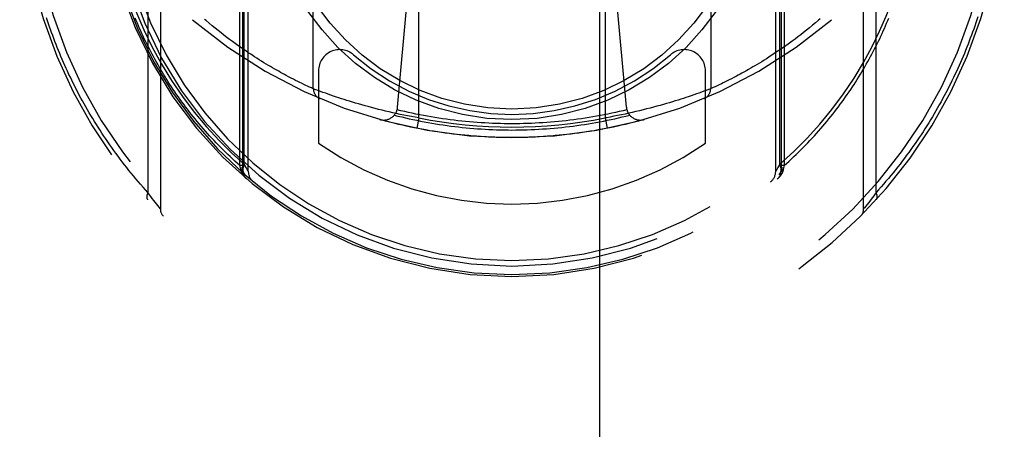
# Model space of a CAD drawing. Header units: inches. Extents: x 0 to 200, y 0 to 129.
# Tile 45 of 82: x 58.369 to 59.769, y 87.872 to 88.454. Entities that reach past the tile are written whole.
import ezdxf

# ---------------------------------------------------------------- set-up
doc = ezdxf.new("R2010")
doc.units = ezdxf.units.IN
doc.header["$LTSCALE"] = 11
doc.header["$MEASUREMENT"] = 0
doc.linetypes.add('HIDDEN', pattern=[0.2, 0.1, -0.1])
doc.layers.add('LEFT_DOOR_ASSEMBLY', color=7, linetype='CONTINUOUS')

msp = doc.modelspace()

# ---------------------------------------------------------------- linework, layer by layer
at = {"layer": 'LEFT_DOOR_ASSEMBLY', "color": 8, "linetype": 'HIDDEN'}
for p, q in [((58.9439, 91.8131), (58.9439, 65.8112)), ((59.1939, 65.8112), (59.1939, 91.8131)), ((58.682, 88.2467), (58.682, 89.2802)), ((59.4558, 89.2802), (59.4558, 88.2467)), ((58.6864, 88.2391), (58.6864, 89.2553)), ((59.4514, 89.2553), (59.4514, 88.2391)), ((58.6939, 88.239), (58.6939, 89.242)), ((59.4439, 88.239), (59.4439, 89.242)), ((58.6881, 88.2488), (58.6881, 89.2348)), ((59.4498, 88.2489), (59.4498, 89.2346)), ((58.5689, 89.1528), (58.5689, 88.1853)), ((59.5689, 88.1853), (59.5689, 89.1528)), ((58.5513, 89.1297), (58.5513, 88.2084)), ((59.5865, 88.2084), (59.5865, 89.1297)), ((58.9364, 88.3145), (58.9364, 89.0286)), ((59.2014, 89.0286), (59.2014, 88.3145)), ((58.7864, 88.3559), (58.7864, 88.9872)), ((59.3514, 88.9872), (59.3514, 88.3559)), ((58.9062, 88.3298), (58.9364, 88.6691)), ((59.2316, 88.3298), (59.2014, 88.6691)), ((59.5047, 88.4533), (59.5003, 88.4496)), ((58.6425, 88.4454), (58.6382, 88.449)), ((58.6468, 88.4419), (58.6425, 88.4454)), ((58.651, 88.4386), (58.6468, 88.4419)), ((58.6552, 88.4353), (58.651, 88.4386)), ((59.4876, 88.4392), (59.4835, 88.4359)), ((59.4918, 88.4426), (59.4876, 88.4392)), ((59.4961, 88.4461), (59.4918, 88.4426)), ((59.5003, 88.4496), (59.4961, 88.4461)), ((58.6593, 88.4321), (58.6552, 88.4353)), ((58.6633, 88.429), (58.6593, 88.4321)), ((58.6673, 88.426), (58.6633, 88.429)), ((58.6713, 88.4231), (58.6673, 88.426)), ((59.4713, 88.4266), (59.4673, 88.4237)), ((59.4753, 88.4296), (59.4713, 88.4266)), ((59.4794, 88.4327), (59.4753, 88.4296)), ((59.4835, 88.4359), (59.4794, 88.4327)), ((58.6752, 88.4202), (58.6713, 88.4231)), ((58.6791, 88.4175), (58.6752, 88.4202)), ((58.6829, 88.4148), (58.6791, 88.4175)), ((58.6866, 88.4122), (58.6829, 88.4148)), ((58.6903, 88.4097), (58.6866, 88.4122)), ((59.4483, 88.4102), (59.4447, 88.4077)), ((59.452, 88.4127), (59.4483, 88.4102)), ((59.4558, 88.4154), (59.452, 88.4127)), ((59.4596, 88.4181), (59.4558, 88.4154)), ((59.4634, 88.4208), (59.4596, 88.4181)), ((59.4673, 88.4237), (59.4634, 88.4208)), ((58.6939, 88.4072), (58.6903, 88.4097)), ((58.6975, 88.4049), (58.6939, 88.4072)), ((58.701, 88.4025), (58.6975, 88.4049)), ((58.7096, 88.3971), (58.7062, 88.3992)), ((58.7129, 88.395), (58.7096, 88.3971)), ((59.4273, 88.3965), (59.424, 88.3944)), ((59.4306, 88.3986), (59.4273, 88.3965)), ((59.434, 88.4008), (59.4306, 88.3986)), ((59.4375, 88.403), (59.434, 88.4008)), ((59.4411, 88.4054), (59.4375, 88.403)), ((59.4447, 88.4077), (59.4411, 88.4054)), ((58.7162, 88.393), (58.7129, 88.395)), ((58.7193, 88.3911), (58.7162, 88.393)), ((58.7225, 88.3892), (58.7193, 88.3911)), ((58.7255, 88.3874), (58.7225, 88.3892)), ((58.7285, 88.3856), (58.7255, 88.3874)), ((58.7315, 88.384), (58.7285, 88.3856)), ((58.7344, 88.3823), (58.7315, 88.384)), ((58.7372, 88.3807), (58.7344, 88.3823)), ((59.4084, 88.3851), (59.4054, 88.3834)), ((59.4114, 88.3869), (59.4084, 88.3851)), ((59.4144, 88.3887), (59.4114, 88.3869)), ((59.4175, 88.3905), (59.4144, 88.3887)), ((59.4207, 88.3924), (59.4175, 88.3905)), ((59.424, 88.3944), (59.4207, 88.3924)), ((58.7399, 88.3792), (58.7372, 88.3807)), ((58.7426, 88.3777), (58.7399, 88.3792)), ((58.7452, 88.3763), (58.7426, 88.3777)), ((58.7477, 88.375), (58.7452, 88.3763)), ((58.7513, 88.373), (58.7477, 88.375)), ((58.7548, 88.3712), (58.7513, 88.373)), ((58.7582, 88.3695), (58.7548, 88.3712)), ((58.7613, 88.3679), (58.7582, 88.3695)), ((58.7939, 88.3815), (58.7939, 88.2786)), ((59.3439, 88.2786), (59.3439, 88.3815)), ((59.3779, 88.3686), (59.3748, 88.367)), ((59.3811, 88.3702), (59.3779, 88.3686)), ((59.3845, 88.372), (59.3811, 88.3702)), ((59.3881, 88.3739), (59.3845, 88.372)), ((59.3906, 88.3752), (59.3881, 88.3739)), ((59.3931, 88.3766), (59.3906, 88.3752)), ((59.3957, 88.378), (59.3931, 88.3766)), ((59.3984, 88.3795), (59.3957, 88.378)), ((59.4012, 88.381), (59.3984, 88.3795)), ((58.7643, 88.3664), (58.7613, 88.3679)), ((58.7671, 88.365), (58.7643, 88.3664)), ((58.7697, 88.3638), (58.7671, 88.365)), ((58.7729, 88.3622), (58.7697, 88.3638)), ((58.7758, 88.3608), (58.7729, 88.3622)), ((58.7783, 88.3596), (58.7758, 88.3608)), ((58.781, 88.3584), (58.7783, 88.3596)), ((58.7839, 88.3571), (58.781, 88.3584)), ((58.7864, 88.3559), (58.7839, 88.3571)), ((58.7898, 88.3546), (58.7864, 88.3559)), ((58.7933, 88.3533), (58.7898, 88.3546)), ((59.3483, 88.3548), (59.345, 88.3535)), ((59.3514, 88.3559), (59.3483, 88.3548)), ((59.3551, 88.3576), (59.3523, 88.3564)), ((59.3579, 88.3589), (59.3551, 88.3576)), ((59.3608, 88.3603), (59.3579, 88.3589)), ((59.3636, 88.3616), (59.3608, 88.3603)), ((59.3667, 88.363), (59.3636, 88.3616)), ((59.3692, 88.3643), (59.3667, 88.363)), ((59.3719, 88.3656), (59.3692, 88.3643)), ((59.3748, 88.367), (59.3719, 88.3656)), ((58.7968, 88.3521), (58.7933, 88.3533)), ((58.8001, 88.3508), (58.7968, 88.3521)), ((58.804, 88.3495), (58.8001, 88.3508)), ((58.8074, 88.3482), (58.804, 88.3495)), ((58.8112, 88.347), (58.8074, 88.3482)), ((58.8152, 88.3456), (58.8112, 88.347)), ((58.8195, 88.3441), (58.8152, 88.3456)), ((58.8229, 88.343), (58.8195, 88.3441)), ((58.8265, 88.3418), (58.8229, 88.343)), ((58.8302, 88.3407), (58.8265, 88.3418)), ((58.834, 88.3394), (58.8302, 88.3407)), ((59.3089, 88.3411), (59.3051, 88.3398)), ((59.3126, 88.3422), (59.3089, 88.3411)), ((59.3161, 88.3434), (59.3126, 88.3422)), ((59.3194, 88.3445), (59.3161, 88.3434)), ((59.3237, 88.3459), (59.3194, 88.3445)), ((59.3276, 88.3473), (59.3237, 88.3459)), ((59.3313, 88.3486), (59.3276, 88.3473)), ((59.3346, 88.3497), (59.3313, 88.3486)), ((59.3384, 88.3511), (59.3346, 88.3497)), ((59.3417, 88.3523), (59.3384, 88.3511)), ((59.345, 88.3535), (59.3417, 88.3523)), ((58.838, 88.3382), (58.834, 88.3394)), ((58.8422, 88.3369), (58.838, 88.3382)), ((58.8464, 88.3357), (58.8422, 88.3369)), ((58.8508, 88.3344), (58.8464, 88.3357)), ((58.8553, 88.3331), (58.8508, 88.3344)), ((58.8599, 88.3318), (58.8553, 88.3331)), ((58.8645, 88.3305), (58.8599, 88.3318)), ((58.8693, 88.3293), (58.8645, 88.3305)), ((58.8742, 88.328), (58.8693, 88.3293)), ((58.8791, 88.3267), (58.8742, 88.328)), ((58.8841, 88.3255), (58.8791, 88.3267)), ((59.2603, 88.3272), (59.2554, 88.3259)), ((59.2653, 88.3284), (59.2603, 88.3272)), ((59.2701, 88.3297), (59.2653, 88.3284)), ((59.2748, 88.331), (59.2701, 88.3297)), ((59.2795, 88.3323), (59.2748, 88.331)), ((59.2841, 88.3335), (59.2795, 88.3323)), ((59.2885, 88.3348), (59.2841, 88.3335)), ((59.2928, 88.3361), (59.2885, 88.3348)), ((59.2971, 88.3374), (59.2928, 88.3361)), ((59.3011, 88.3386), (59.2971, 88.3374)), ((59.3051, 88.3398), (59.3011, 88.3386)), ((58.8892, 88.3243), (58.8841, 88.3255)), ((58.8943, 88.3231), (58.8892, 88.3243)), ((58.8995, 88.3219), (58.8943, 88.3231)), ((58.9047, 88.3207), (58.8995, 88.3219)), ((58.91, 88.3196), (58.9047, 88.3207)), ((58.9152, 88.3185), (58.91, 88.3196)), ((58.9205, 88.3175), (58.9152, 88.3185)), ((58.9258, 88.3164), (58.9205, 88.3175)), ((58.9311, 88.3154), (58.9258, 88.3164)), ((58.9364, 88.3145), (58.9311, 88.3154)), ((58.9364, 88.3145), (58.9335, 88.2998)), ((59.2014, 88.3145), (59.2043, 88.2998)), ((59.2138, 88.3168), (59.2085, 88.3158)), ((59.2191, 88.3178), (59.2138, 88.3168)), ((59.2244, 88.3189), (59.2191, 88.3178)), ((59.2296, 88.32), (59.2244, 88.3189)), ((59.2348, 88.3211), (59.2296, 88.32)), ((59.24, 88.3223), (59.2348, 88.3211)), ((59.2452, 88.3235), (59.24, 88.3223)), ((59.2503, 88.3247), (59.2452, 88.3235)), ((59.2554, 88.3259), (59.2503, 88.3247)), ((58.683, 88.2429), (58.682, 88.2467)), ((58.6864, 88.2467), (58.682, 88.2467)), ((58.6832, 88.241), (58.683, 88.2429)), ((58.6864, 88.2429), (58.683, 88.2429)), ((58.6907, 88.2443), (58.6881, 88.2488)), ((58.6925, 88.2412), (58.6907, 88.2443)), ((59.4471, 88.2443), (59.4453, 88.2412)), ((59.4498, 88.2488), (59.4471, 88.2443)), ((59.4558, 88.2467), (59.4514, 88.2467)), ((59.4548, 88.2429), (59.4514, 88.2429)), ((59.4548, 88.2429), (59.4546, 88.241)), ((59.4558, 88.2467), (59.4548, 88.2429)), ((58.6834, 88.2403), (58.6832, 88.241)), ((58.6864, 88.2391), (58.6864, 88.2392)), ((58.6936, 88.2395), (58.6925, 88.2412)), ((59.4514, 88.2392), (59.4514, 88.2391)), ((59.4546, 88.241), (59.4544, 88.2403)), ((58.5535, 88.2054), (58.5513, 88.2084)), ((58.5555, 88.2027), (58.5535, 88.2054)), ((58.5574, 88.2002), (58.5555, 88.2027)), ((58.5595, 88.1974), (58.5574, 88.2002)), ((59.5813, 88.2014), (59.5795, 88.199)), ((59.5833, 88.204), (59.5813, 88.2014)), ((59.5843, 88.2054), (59.5833, 88.204)), ((59.5865, 88.2084), (59.5843, 88.2054)), ((58.5614, 88.195), (58.5595, 88.1974)), ((58.5633, 88.1925), (58.5614, 88.195)), ((58.5652, 88.1901), (58.5633, 88.1925)), ((58.567, 88.1878), (58.5652, 88.1901)), ((58.5689, 88.1853), (58.567, 88.1878)), ((59.5701, 88.1868), (59.5689, 88.1853)), ((59.572, 88.1892), (59.5701, 88.1868)), ((59.574, 88.1917), (59.572, 88.1892)), ((59.5758, 88.1941), (59.574, 88.1917)), ((59.5775, 88.1964), (59.5758, 88.1941)), ((59.5795, 88.199), (59.5775, 88.1964)), ((59.5689, 88.1853), (59.5689, 88.1853))]:
    msp.add_line(p, q, dxfattribs=at)
for points in [[(58.4998, 88.5973), (58.503, 88.5759), (58.5073, 88.5541), (58.5126, 88.5318), (58.519, 88.5092), (58.5265, 88.4862), (58.5353, 88.4629), (58.5454, 88.4395), (58.5567, 88.416)], [(59.5811, 88.416), (59.5916, 88.4376), (59.601, 88.4592), (59.6094, 88.4809), (59.6169, 88.5029), (59.6235, 88.5253), (59.6292, 88.5485), (59.6341, 88.5725), (59.6381, 88.5974)], [(58.5513, 88.2084), (58.5478, 88.2123), (58.5443, 88.2162), (58.5409, 88.2202), (58.5375, 88.2241), (58.5341, 88.2281), (58.5308, 88.232), (58.5275, 88.236), (58.5243, 88.24), (58.5211, 88.244), (58.5179, 88.248), (58.5148, 88.2521), (58.5118, 88.2561), (58.5087, 88.2602), (58.5057, 88.2642), (58.5028, 88.2683), (58.4998, 88.2724), (58.497, 88.2765), (58.4941, 88.2806), (58.4913, 88.2847), (58.4885, 88.2888), (58.4858, 88.2929), (58.4831, 88.297), (58.4805, 88.3012), (58.4779, 88.3053), (58.4753, 88.3094), (58.4727, 88.3136), (58.4702, 88.3178), (58.4678, 88.3219), (58.4653, 88.3261), (58.4629, 88.3303), (58.4606, 88.3344), (58.4583, 88.3386), (58.456, 88.3428), (58.4537, 88.347), (58.4515, 88.3512), (58.4493, 88.3554), (58.4472, 88.3596), (58.4451, 88.3638), (58.443, 88.368), (58.441, 88.3722), (58.4389, 88.3764), (58.437, 88.3807), (58.435, 88.3849), (58.4331, 88.3891), (58.4312, 88.3933), (58.4294, 88.3975), (58.4276, 88.4018), (58.4258, 88.406), (58.4241, 88.4102), (58.4224, 88.4145), (58.4207, 88.4187), (58.419, 88.4229), (58.4174, 88.4272), (58.4158, 88.4314), (58.4143, 88.4357), (58.4128, 88.4399), (58.4113, 88.4441), (58.4098, 88.4484), (58.4084, 88.4526), (58.407, 88.4569)], [(58.682, 88.2467), (58.6785, 88.2499), (58.675, 88.2531), (58.6715, 88.2563), (58.6681, 88.2595), (58.6647, 88.2627), (58.6614, 88.266), (58.658, 88.2692), (58.6548, 88.2725), (58.6515, 88.2758), (58.6483, 88.2791), (58.6452, 88.2825), (58.6421, 88.2858), (58.639, 88.2892), (58.6359, 88.2925), (58.6329, 88.2959), (58.6299, 88.2993), (58.627, 88.3027), (58.6241, 88.3061), (58.6212, 88.3096), (58.6184, 88.313), (58.6156, 88.3165), (58.6129, 88.3199), (58.6101, 88.3234), (58.6075, 88.3269), (58.6048, 88.3304), (58.6022, 88.3339), (58.5996, 88.3374), (58.5971, 88.3409), (58.5946, 88.3444), (58.5921, 88.348), (58.5897, 88.3515), (58.5873, 88.3551), (58.5849, 88.3586), (58.5825, 88.3622), (58.5802, 88.3657), (58.578, 88.3693), (58.5757, 88.3729), (58.5735, 88.3765), (58.5714, 88.3801), (58.5692, 88.3837), (58.5671, 88.3873), (58.5651, 88.3909), (58.563, 88.3945), (58.561, 88.3981), (58.5591, 88.4017), (58.5571, 88.4053), (58.5552, 88.409), (58.5533, 88.4126), (58.5515, 88.4162), (58.5497, 88.4199), (58.5479, 88.4235), (58.5461, 88.4271), (58.5444, 88.4308), (58.5427, 88.4344), (58.5411, 88.4381), (58.5394, 88.4417), (58.5378, 88.4454), (58.5362, 88.449), (58.5347, 88.4527), (58.5332, 88.4563)], [(58.6382, 88.449), (58.6339, 88.4527), (58.6317, 88.4545)], [(59.4558, 88.2467), (59.4593, 88.2499), (59.4628, 88.2531), (59.4663, 88.2563), (59.4697, 88.2595), (59.4731, 88.2627), (59.4765, 88.266), (59.4798, 88.2692), (59.483, 88.2725), (59.4863, 88.2758), (59.4895, 88.2791), (59.4926, 88.2825), (59.4958, 88.2858), (59.4988, 88.2892), (59.5019, 88.2925), (59.5049, 88.2959), (59.5079, 88.2993), (59.5108, 88.3027), (59.5137, 88.3061), (59.5166, 88.3096), (59.5194, 88.313), (59.5222, 88.3165), (59.525, 88.3199), (59.5277, 88.3234), (59.5304, 88.3269), (59.533, 88.3304), (59.5356, 88.3339), (59.5382, 88.3374), (59.5407, 88.3409), (59.5433, 88.3444), (59.5457, 88.348), (59.5482, 88.3515), (59.5506, 88.3551), (59.5529, 88.3586), (59.5553, 88.3622), (59.5576, 88.3657), (59.5598, 88.3693), (59.5621, 88.3729), (59.5643, 88.3765), (59.5664, 88.3801), (59.5686, 88.3837), (59.5707, 88.3873), (59.5727, 88.3909), (59.5748, 88.3945), (59.5768, 88.3981), (59.5788, 88.4017), (59.5807, 88.4053), (59.5826, 88.409), (59.5845, 88.4126), (59.5863, 88.4162), (59.5881, 88.4199), (59.5899, 88.4235), (59.5917, 88.4271), (59.5934, 88.4308), (59.5951, 88.4344), (59.5968, 88.4381), (59.5984, 88.4417), (59.6, 88.4454), (59.6016, 88.449), (59.6031, 88.4527), (59.6046, 88.4563)], [(59.5069, 88.4552), (59.5047, 88.4533)], [(59.7312, 88.4581), (59.7298, 88.4537), (59.7284, 88.4494), (59.7269, 88.4451), (59.7254, 88.4408), (59.7238, 88.4365), (59.7222, 88.4321), (59.7206, 88.4278), (59.719, 88.4235), (59.7173, 88.4192), (59.7156, 88.4148), (59.7139, 88.4105), (59.7121, 88.4062), (59.7103, 88.4019), (59.7084, 88.3976), (59.7065, 88.3933), (59.7046, 88.3889), (59.7027, 88.3846), (59.7007, 88.3803), (59.6987, 88.376), (59.6966, 88.3717), (59.6945, 88.3674), (59.6924, 88.3631), (59.6902, 88.3588), (59.688, 88.3545), (59.6858, 88.3502), (59.6835, 88.346), (59.6812, 88.3417), (59.6789, 88.3374), (59.6765, 88.3331), (59.6741, 88.3289), (59.6716, 88.3246), (59.6691, 88.3203), (59.6666, 88.3161), (59.664, 88.3118), (59.6614, 88.3076), (59.6587, 88.3034), (59.656, 88.2991), (59.6533, 88.2949), (59.6505, 88.2907), (59.6477, 88.2865), (59.6449, 88.2823), (59.642, 88.2781), (59.639, 88.2739), (59.6361, 88.2697), (59.6331, 88.2656), (59.63, 88.2614), (59.6269, 88.2573), (59.6238, 88.2531), (59.6206, 88.249), (59.6174, 88.2449), (59.6141, 88.2408), (59.6108, 88.2367), (59.6075, 88.2326), (59.6041, 88.2285), (59.6006, 88.2245), (59.5972, 88.2204), (59.5936, 88.2164), (59.5901, 88.2124), (59.5865, 88.2084)], [(58.5567, 88.416), (58.5701, 88.3916), (58.5846, 88.3679), (58.6004, 88.3448), (58.6171, 88.3227), (58.6346, 88.3019), (58.6525, 88.2825), (58.6702, 88.2648), (58.6881, 88.2488)], [(59.4498, 88.2489), (59.4696, 88.2668), (59.4885, 88.2858), (59.5066, 88.3057), (59.5238, 88.3266), (59.5401, 88.3485), (59.5552, 88.371), (59.5689, 88.3934), (59.5811, 88.416)], [(58.7062, 88.3992), (58.7028, 88.4014), (58.701, 88.4025)], [(59.4054, 88.3834), (59.4026, 88.3818), (59.4012, 88.381)], [(59.3523, 88.3564), (59.3514, 88.3559), (59.3514, 88.3559)], [(59.0689, 88.3062), (59.0634, 88.3062), (59.0579, 88.3063), (59.0524, 88.3064), (59.0469, 88.3066), (59.0414, 88.3068), (59.0359, 88.307), (59.0304, 88.3073), (59.025, 88.3076), (59.0195, 88.308), (59.014, 88.3084), (59.0085, 88.3089), (59.003, 88.3094), (58.9976, 88.31), (58.9921, 88.3106), (58.9866, 88.3112), (58.9812, 88.3119), (58.9757, 88.3126), (58.9703, 88.3134), (58.9649, 88.3142), (58.9594, 88.3151), (58.954, 88.316), (58.9486, 88.3169), (58.9432, 88.3179), (58.9378, 88.319), (58.9324, 88.32), (58.927, 88.3212), (58.9216, 88.3223), (58.9163, 88.3236), (58.9109, 88.3248), (58.9056, 88.3261)], [(59.2322, 88.3261), (59.2269, 88.3248), (59.2215, 88.3236), (59.2162, 88.3223), (59.2108, 88.3212), (59.2054, 88.32), (59.2, 88.319), (59.1946, 88.3179), (59.1892, 88.3169), (59.1838, 88.316), (59.1784, 88.3151), (59.173, 88.3142), (59.1675, 88.3134), (59.1621, 88.3126), (59.1566, 88.3119), (59.1512, 88.3112), (59.1457, 88.3106), (59.1403, 88.31), (59.1348, 88.3094), (59.1293, 88.3089), (59.1238, 88.3084), (59.1183, 88.308), (59.1129, 88.3076), (59.1074, 88.3073), (59.1019, 88.307), (59.0964, 88.3068), (59.0909, 88.3066), (59.0854, 88.3064), (59.0799, 88.3063), (59.0744, 88.3062), (59.0689, 88.3062)], [(59.2569, 88.3123), (59.2515, 88.3108), (59.2461, 88.3093), (59.2406, 88.3079), (59.2352, 88.3066), (59.2298, 88.3053), (59.2243, 88.304), (59.2188, 88.3028), (59.2134, 88.3016), (59.2079, 88.3005), (59.2024, 88.2994), (59.1969, 88.2984), (59.1914, 88.2974), (59.1859, 88.2964), (59.1804, 88.2955), (59.1748, 88.2946), (59.1693, 88.2938), (59.1638, 88.293), (59.1582, 88.2923), (59.1527, 88.2916), (59.1471, 88.2909), (59.1415, 88.2903), (59.136, 88.2898), (59.1304, 88.2893), (59.1248, 88.2888), (59.1192, 88.2884), (59.1137, 88.288), (59.1081, 88.2877), (59.1025, 88.2874), (59.0969, 88.2871), (59.0913, 88.2869), (59.0857, 88.2868), (59.0801, 88.2866), (59.0745, 88.2866), (59.0689, 88.2866), (59.0633, 88.2866), (59.0577, 88.2866), (59.0521, 88.2868), (59.0465, 88.2869), (59.0409, 88.2871), (59.0353, 88.2874), (59.0298, 88.2877), (59.0242, 88.288), (59.0186, 88.2884), (59.013, 88.2888), (59.0074, 88.2893), (59.0019, 88.2898), (58.9963, 88.2903), (58.9907, 88.2909), (58.9852, 88.2916), (58.9796, 88.2923), (58.9741, 88.293), (58.9685, 88.2938), (58.963, 88.2946), (58.9575, 88.2955), (58.9519, 88.2964), (58.9464, 88.2974), (58.9409, 88.2984), (58.9354, 88.2994), (58.9299, 88.3005), (58.9244, 88.3016), (58.919, 88.3028), (58.9135, 88.304), (58.9081, 88.3053), (58.9026, 88.3066), (58.8972, 88.3079), (58.8918, 88.3093), (58.8864, 88.3108), (58.881, 88.3123)], [(58.9015, 88.3185), (58.9068, 88.3172), (58.9122, 88.3159), (58.9175, 88.3147), (58.9228, 88.3134), (58.9281, 88.3123), (58.9335, 88.3112), (58.9389, 88.3101), (58.9442, 88.309), (58.9496, 88.308), (58.955, 88.3071), (58.9603, 88.3062), (58.9657, 88.3053), (58.9711, 88.3045), (58.9765, 88.3037), (58.9819, 88.303), (58.9874, 88.3023), (58.9928, 88.3017), (58.9982, 88.3011), (59.0036, 88.3005), (59.009, 88.3), (59.0145, 88.2996), (59.0199, 88.2991), (59.0253, 88.2988), (59.0308, 88.2984), (59.0362, 88.2981), (59.0417, 88.2979), (59.0471, 88.2977), (59.0526, 88.2975), (59.058, 88.2974), (59.0635, 88.2974), (59.0689, 88.2973), (59.0744, 88.2974), (59.0798, 88.2974), (59.0853, 88.2975), (59.0907, 88.2977), (59.0961, 88.2979), (59.1016, 88.2981), (59.107, 88.2984), (59.1125, 88.2988), (59.1179, 88.2991), (59.1233, 88.2996), (59.1288, 88.3), (59.1342, 88.3005), (59.1396, 88.3011), (59.1451, 88.3017), (59.1505, 88.3023), (59.1559, 88.303), (59.1613, 88.3037), (59.1667, 88.3045), (59.1721, 88.3053), (59.1775, 88.3062), (59.1829, 88.3071), (59.1882, 88.308), (59.1936, 88.309), (59.199, 88.3101), (59.2043, 88.3112), (59.2097, 88.3123), (59.215, 88.3134), (59.2203, 88.3147), (59.2257, 88.3159), (59.231, 88.3172), (59.2363, 88.3185)], [(59.2085, 88.3158), (59.2032, 88.3148), (59.2014, 88.3145)], [(58.6881, 88.2488), (58.6872, 88.2465), (58.6866, 88.2442), (58.6863, 88.2421), (58.6863, 88.24), (58.6866, 88.2381), (58.6871, 88.2364), (58.688, 88.2349), (58.6891, 88.2337)], [(59.4487, 88.2337), (59.4498, 88.2349), (59.4507, 88.2364), (59.4513, 88.2381), (59.4515, 88.24), (59.4515, 88.2421), (59.4512, 88.2442), (59.4506, 88.2465), (59.4498, 88.2488)], [(58.6864, 88.2392), (58.6864, 88.2393), (58.6864, 88.2394), (58.6863, 88.2394), (58.6863, 88.2395), (58.6863, 88.2396), (58.6862, 88.2396), (58.6861, 88.2397), (58.6861, 88.2398), (58.686, 88.2398), (58.6859, 88.2399), (58.6859, 88.2399), (58.6858, 88.24), (58.6857, 88.2401), (58.6856, 88.2401), (58.6855, 88.2402), (58.6854, 88.2402), (58.6853, 88.2403), (58.6851, 88.2404), (58.685, 88.2404), (58.6849, 88.2405), (58.6847, 88.2405), (58.6846, 88.2406), (58.6845, 88.2406), (58.6843, 88.2407), (58.6841, 88.2408), (58.684, 88.2408), (58.6838, 88.2409), (58.6836, 88.2409), (58.6834, 88.241), (58.6832, 88.241)], [(58.6865, 88.2376), (58.6865, 88.2377), (58.6865, 88.2378), (58.6864, 88.2379), (58.6864, 88.238), (58.6864, 88.2381), (58.6863, 88.2382), (58.6863, 88.2383), (58.6862, 88.2384), (58.6861, 88.2385), (58.6861, 88.2386), (58.686, 88.2387), (58.6859, 88.2388), (58.6858, 88.2388), (58.6857, 88.2389), (58.6856, 88.239), (58.6855, 88.2391), (58.6854, 88.2392), (58.6853, 88.2393), (58.6852, 88.2394), (58.685, 88.2395), (58.6849, 88.2396), (58.6847, 88.2396), (58.6846, 88.2397), (58.6844, 88.2398), (58.6843, 88.2399), (58.6841, 88.24), (58.6839, 88.24), (58.6838, 88.2401), (58.6836, 88.2402), (58.6834, 88.2403)], [(58.6917, 88.2277), (58.6915, 88.2279), (58.6913, 88.228), (58.6911, 88.2282), (58.6909, 88.2284), (58.6907, 88.2285), (58.6906, 88.2287), (58.6904, 88.2289), (58.6902, 88.2291), (58.69, 88.2292), (58.6898, 88.2294), (58.6896, 88.2296), (58.6895, 88.2298), (58.6893, 88.23), (58.6891, 88.2302), (58.689, 88.2304), (58.6888, 88.2305), (58.6886, 88.2307), (58.6884, 88.2309), (58.6883, 88.2311), (58.6881, 88.2313), (58.688, 88.2315), (58.6878, 88.2317), (58.6876, 88.2319), (58.6875, 88.2321), (58.6873, 88.2323), (58.6872, 88.2325), (58.687, 88.2327), (58.6869, 88.233), (58.6867, 88.2332), (58.6866, 88.2334), (58.6865, 88.2336), (58.6863, 88.2338), (58.6862, 88.234), (58.686, 88.2342), (58.6859, 88.2345), (58.6858, 88.2347), (58.6857, 88.2349), (58.6855, 88.2351), (58.6854, 88.2353), (58.6853, 88.2356), (58.6852, 88.2358), (58.685, 88.236), (58.6849, 88.2362), (58.6848, 88.2365), (58.6847, 88.2367), (58.6846, 88.2369), (58.6845, 88.2372), (58.6844, 88.2374), (58.6843, 88.2376), (58.6842, 88.2379), (58.6841, 88.2381), (58.684, 88.2383), (58.6839, 88.2386), (58.6838, 88.2388), (58.6838, 88.2391), (58.6837, 88.2393), (58.6836, 88.2395), (58.6835, 88.2398), (58.6835, 88.24), (58.6834, 88.2403)], [(58.6939, 88.239), (58.6938, 88.2391), (58.6936, 88.2395)], [(59.4453, 88.2412), (59.4442, 88.2395), (59.444, 88.2391), (59.4439, 88.239)], [(59.4544, 88.2403), (59.4544, 88.24), (59.4543, 88.2398), (59.4542, 88.2395), (59.4541, 88.2393), (59.4541, 88.2391), (59.454, 88.2388), (59.4539, 88.2386), (59.4538, 88.2383), (59.4537, 88.2381), (59.4536, 88.2379), (59.4535, 88.2376), (59.4534, 88.2374), (59.4533, 88.2372), (59.4532, 88.2369), (59.4531, 88.2367), (59.453, 88.2365), (59.4529, 88.2362), (59.4528, 88.236), (59.4527, 88.2358), (59.4525, 88.2356), (59.4524, 88.2353), (59.4523, 88.2351), (59.4522, 88.2349), (59.452, 88.2347), (59.4519, 88.2345), (59.4518, 88.2342), (59.4516, 88.234), (59.4515, 88.2338), (59.4514, 88.2336), (59.4512, 88.2334), (59.4511, 88.2332), (59.4509, 88.233), (59.4508, 88.2327), (59.4506, 88.2325), (59.4505, 88.2323), (59.4503, 88.2321), (59.4502, 88.2319), (59.45, 88.2317), (59.4499, 88.2315), (59.4497, 88.2313), (59.4495, 88.2311), (59.4494, 88.2309), (59.4492, 88.2307), (59.449, 88.2305), (59.4489, 88.2304), (59.4487, 88.2302), (59.4485, 88.23), (59.4483, 88.2298), (59.4482, 88.2296), (59.448, 88.2294), (59.4478, 88.2292), (59.4476, 88.2291), (59.4474, 88.2289), (59.4473, 88.2287), (59.4471, 88.2285), (59.4469, 88.2284), (59.4467, 88.2282), (59.4465, 88.228), (59.4463, 88.2279), (59.4461, 88.2277)], [(59.4544, 88.2403), (59.4542, 88.2402), (59.4541, 88.2401), (59.4539, 88.24), (59.4537, 88.24), (59.4535, 88.2399), (59.4534, 88.2398), (59.4532, 88.2397), (59.4531, 88.2396), (59.4529, 88.2396), (59.4528, 88.2395), (59.4527, 88.2394), (59.4525, 88.2393), (59.4524, 88.2392), (59.4523, 88.2391), (59.4522, 88.239), (59.4521, 88.2389), (59.452, 88.2388), (59.4519, 88.2388), (59.4518, 88.2387), (59.4518, 88.2386), (59.4517, 88.2385), (59.4516, 88.2384), (59.4516, 88.2383), (59.4515, 88.2382), (59.4515, 88.2381), (59.4514, 88.238), (59.4514, 88.2379), (59.4514, 88.2378), (59.4513, 88.2377), (59.4513, 88.2376)], [(59.4546, 88.241), (59.4544, 88.241), (59.4542, 88.2409), (59.454, 88.2409), (59.4538, 88.2408), (59.4537, 88.2408), (59.4535, 88.2407), (59.4534, 88.2406), (59.4532, 88.2406), (59.4531, 88.2405), (59.4529, 88.2405), (59.4528, 88.2404), (59.4527, 88.2404), (59.4525, 88.2403), (59.4524, 88.2402), (59.4523, 88.2402), (59.4522, 88.2401), (59.4521, 88.2401), (59.452, 88.24), (59.4519, 88.2399), (59.4519, 88.2399), (59.4518, 88.2398), (59.4517, 88.2398), (59.4517, 88.2397), (59.4516, 88.2396), (59.4516, 88.2396), (59.4515, 88.2395), (59.4515, 88.2394), (59.4515, 88.2394), (59.4514, 88.2393), (59.4514, 88.2392)], [(58.5513, 88.2084), (58.5512, 88.2081), (58.5511, 88.2079), (58.5509, 88.2076), (58.5508, 88.2074), (58.5507, 88.2071), (58.5506, 88.2069), (58.5505, 88.2066), (58.5504, 88.2064), (58.5503, 88.2061), (58.5502, 88.2059), (58.5501, 88.2057), (58.55, 88.2054), (58.55, 88.2052), (58.5499, 88.2049), (58.5498, 88.2047), (58.5498, 88.2044), (58.5497, 88.2042), (58.5497, 88.204), (58.5496, 88.2037), (58.5496, 88.2035), (58.5496, 88.2033), (58.5495, 88.2031), (58.5495, 88.2028), (58.5495, 88.2026), (58.5495, 88.2024), (58.5495, 88.2022), (58.5495, 88.202), (58.5495, 88.2018), (58.5495, 88.2015), (58.5495, 88.2013), (58.5496, 88.2011), (58.5496, 88.2009), (58.5496, 88.2008), (58.5497, 88.2006), (58.5497, 88.2004), (58.5498, 88.2002), (58.5498, 88.2), (58.5499, 88.1998), (58.55, 88.1997), (58.55, 88.1995), (58.5501, 88.1993), (58.5502, 88.1992), (58.5503, 88.199), (58.5504, 88.1989), (58.5505, 88.1987), (58.5506, 88.1986), (58.5507, 88.1984), (58.5508, 88.1983)], [(59.587, 88.1983), (59.5871, 88.1984), (59.5872, 88.1986), (59.5873, 88.1987), (59.5874, 88.1989), (59.5875, 88.199), (59.5876, 88.1992), (59.5877, 88.1993), (59.5878, 88.1995), (59.5878, 88.1997), (59.5879, 88.1998), (59.588, 88.2), (59.588, 88.2002), (59.5881, 88.2004), (59.5881, 88.2006), (59.5882, 88.2008), (59.5882, 88.2009), (59.5882, 88.2011), (59.5883, 88.2013), (59.5883, 88.2015), (59.5883, 88.2018), (59.5883, 88.202), (59.5883, 88.2022), (59.5883, 88.2024), (59.5883, 88.2026), (59.5883, 88.2028), (59.5883, 88.2031), (59.5883, 88.2033), (59.5882, 88.2035), (59.5882, 88.2037), (59.5881, 88.204), (59.5881, 88.2042), (59.588, 88.2044), (59.588, 88.2047), (59.5879, 88.2049), (59.5879, 88.2052), (59.5878, 88.2054), (59.5877, 88.2057), (59.5876, 88.2059), (59.5875, 88.2061), (59.5874, 88.2064), (59.5873, 88.2066), (59.5872, 88.2069), (59.5871, 88.2071), (59.587, 88.2074), (59.5869, 88.2076), (59.5867, 88.2079), (59.5866, 88.2081), (59.5865, 88.2084)]]:
    msp.add_lwpolyline(points, dxfattribs=at)
for radius in [0.35, 0.335]:
    msp.add_circle((59.0689, 88.6621), radius, dxfattribs=at)
for centre, radius, start, end in [((59.0689, 88.6691), 0.7, 125.5126, 54.4874), ((59.0689, 88.6691), 0.685, 125.5126, 54.4874), ((59.0689, 88.6716), 0.5825, 180.2464, 359.7536), ((59.0689, 88.6716), 0.5675, 180.2497, 359.7503), ((59.0689, 88.6721), 0.58, 187.6622, 352.3378), ((59.0689, 88.6721), 0.56, 187.6662, 352.3273), ((59.0689, 88.9866), 0.7, 229.529, 310.471), ((58.8239, 88.3815), 0.03, 48.8739, 180), ((59.3139, 88.3815), 0.03, 0, 131.1261), ((59.0689, 88.6621), 0.3425, 228.8739, 311.1261), ((58.8014, 88.3559), 0.015, 180, 247.0137), ((59.3364, 88.3559), 0.015, 292.9863, 360), ((58.8863, 88.3315), 0.02, 254.4248, 354.9204), ((59.2515, 88.3315), 0.02, 185.0796, 285.5752), ((59.0689, 88.9866), 0.685, 258.8469, 281.1531), ((59.0689, 88.6721), 0.48, 235.0461, 304.9539), ((58.7014, 88.2391), 0.015, 180, 229.6413), ((58.7139, 88.239), 0.02, 180, 230.6594), ((59.4239, 88.239), 0.02, 309.3378, 359.9984), ((59.4364, 88.2391), 0.015, 310.3587, 360), ((58.5839, 88.1853), 0.015, 180, 224.9252), ((59.5539, 88.1853), 0.015, 315.0748, 360)]:
    msp.add_arc(centre, radius, start, end, dxfattribs=at)

doc.saveas('drawing.dxf')
